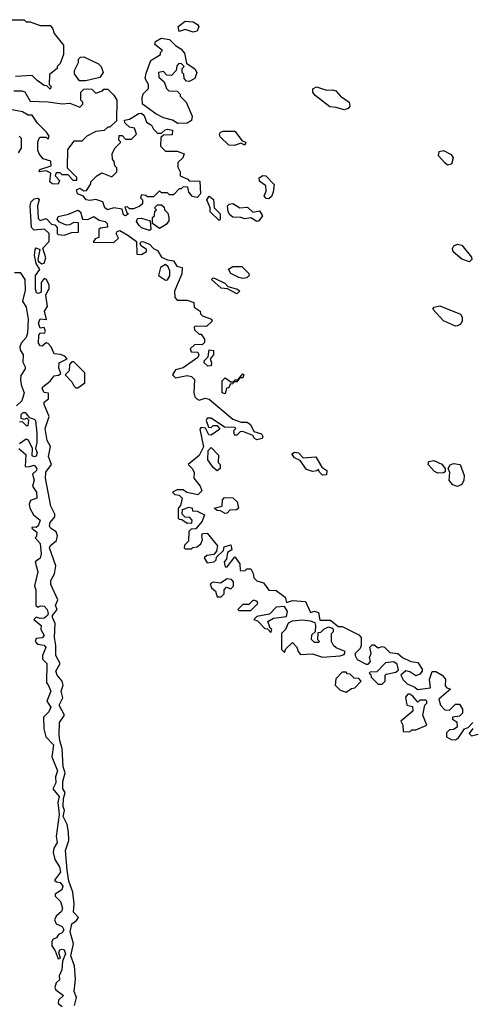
# Model space of a CAD drawing. Extents: x 2701205 to 2963787, y 496209 to 720276.
# Tile 67 of 154: x 2779092 to 2781369, y 648611 to 653560. Entities that reach past the tile are written whole.
import ezdxf

# ---------------------------------------------------------------- set-up
doc = ezdxf.new("R2010")
doc.units = 0

msp = doc.modelspace()

# ---------------------------------------------------------------- linework, layer by layer
at = {"layer": '0CON05XD'}
for points in [[(2779025, 653560), (2779115, 653560), (2779125, 653550), (2779145, 653550), (2779195, 653530), (2779245, 653530), (2779257, 653517), (2779265, 653490), (2779311.7, 653431.7), (2779312.5, 653385), (2779295, 653340), (2779280, 653325), (2779280, 653315), (2779242.5, 653285), (2779240, 653235), (2779250, 653225), (2779245, 653210), (2779228.3, 653228.3), (2779215, 653230), (2779180, 653255), (2779155, 653280), (2779070, 653275)], [(2779965, 653497.5), (2779925, 653510), (2779895, 653500), (2779890, 653525), (2779925, 653552.5), (2779965, 653550), (2779986.4, 653536.4), (2779992.5, 653525), (2779985, 653502.5), (2779965, 653497.5)], [(2779888.3, 653038.3), (2779860, 653055), (2779815, 653067.5), (2779776.4, 653086.4), (2779710, 653135), (2779707.5, 653165), (2779713, 653187), (2779740, 653215), (2779740, 653235), (2779722.5, 653265), (2779728.3, 653291.7), (2779752.5, 653355), (2779800, 653385), (2779800, 653395), (2779810, 653405), (2779772.5, 653435), (2779775, 653450), (2779803, 653467), (2779845, 653460), (2779875, 653430), (2779903, 653413), (2779921.7, 653391.7), (2779931.7, 653341.7), (2779973, 653313), (2779982.5, 653295), (2779972.5, 653265), (2779945, 653250), (2779931.7, 653251.7), (2779920, 653265), (2779917, 653287), (2779910, 653295), (2779910, 653315), (2779920, 653325), (2779905, 653340), (2779891.7, 653338.3), (2779881.7, 653328.3), (2779880, 653305), (2779855, 653280), (2779831.7, 653281.7), (2779815, 653300), (2779790, 653295), (2779791.7, 653271.7), (2779818.3, 653248.3), (2779830, 653215), (2779843, 653203), (2779885, 653200), (2779900, 653185), (2779900, 653175), (2779930, 653145), (2779960, 653075), (2779956.1, 653053.9), (2779935, 653040), (2779888.3, 653038.3)], [(2779425, 653252.5), (2779393, 653253), (2779368.3, 653288.3), (2779367.5, 653305), (2779387.5, 653345), (2779388.3, 653361.7), (2779398.3, 653371.7), (2779415, 653372.5), (2779488.3, 653338.3), (2779502.5, 653325), (2779512.5, 653295), (2779495, 653270), (2779425, 653252.5)], [(2779063, 653203), (2779103, 653203), (2779117, 653197), (2779145, 653150), (2779235, 653147.5), (2779305, 653137.5), (2779345, 653140), (2779395, 653120), (2779410, 653135), (2779410, 653145), (2779400, 653155), (2779400, 653195), (2779415, 653210), (2779435, 653212.5), (2779455, 653210), (2779475, 653190), (2779508.3, 653201.7), (2779515, 653210), (2779535, 653210), (2779565, 653180), (2779580, 653155), (2779578.3, 653051.7), (2779545, 653020), (2779535, 653020), (2779517, 653003), (2779475, 652997.5), (2779430, 652975), (2779405, 652950), (2779365, 652950), (2779333, 652907), (2779330, 652815), (2779378.3, 652768.3), (2779378.3, 652751.7), (2779361.7, 652751.7), (2779335, 652780), (2779305, 652780), (2779295, 652790), (2779275, 652790), (2779270, 652775), (2779291.7, 652751.7), (2779285, 652734)], [(2780725, 653106.7), (2780685, 653119.2), (2780652, 653122), (2780578.8, 653178.8), (2780566, 653195), (2780567.3, 653212.7), (2780585, 653222), (2780635, 653206), (2780665, 653208), (2780682.7, 653202.7), (2780706.7, 653175), (2780750, 653145), (2780752.9, 653125), (2780745, 653112.9), (2780725, 653106.7)], [(2779285, 652734), (2779255, 652734.6), (2779243.3, 652745), (2779248.3, 652788.3), (2779225, 652800), (2779190, 652795), (2779193, 652807), (2779250, 652825), (2779248.3, 652848.3), (2779210.7, 652860.7), (2779190, 652885), (2779182.5, 652905), (2779182.5, 652945), (2779190, 652965), (2779195, 652970), (2779225, 652970), (2779235, 652960), (2779240, 652975), (2779227.5, 652995), (2779180.7, 653040.7), (2779155, 653080), (2779135, 653080), (2779106.7, 653096.7), (2779035, 653110)], [(2779625, 652573.8), (2779615, 652580), (2779607.5, 652607.5), (2779565, 652614), (2779533.3, 652605), (2779520.8, 652615), (2779510, 652645), (2779475, 652656.7), (2779445, 652651.4), (2779426.7, 652655), (2779413.6, 652673.6), (2779382.5, 652685), (2779377.5, 652705), (2779395, 652712.5), (2779415, 652700), (2779428.3, 652701.7), (2779450, 652735), (2779450, 652745), (2779480, 652775), (2779505, 652790), (2779555, 652770), (2779580, 652795), (2779580, 652815), (2779570, 652825), (2779567, 652847), (2779558.3, 652858.3), (2779557.5, 652885), (2779570, 652915), (2779600, 652945), (2779590, 652955), (2779591.7, 652978.3), (2779608.3, 652978.3), (2779625, 652960), (2779655, 652960), (2779680, 652985), (2779670, 653015), (2779645, 653020), (2779621.7, 653041.7), (2779620, 653055), (2779645, 653060), (2779691.7, 653088.3), (2779705, 653090), (2779718.3, 653078.3), (2779730, 653045), (2779755, 653030), (2779765, 653010), (2779785, 652990), (2779805, 652990), (2779823, 653007), (2779835, 653010), (2779860, 653005), (2779858.3, 652981.7), (2779815, 652980), (2779801.7, 652968.3), (2779800, 652925), (2779825, 652900), (2779885, 652900), (2779920, 652885), (2779912.5, 652865), (2779888.3, 652841.7), (2779888.3, 652818.3), (2779900, 652795), (2779900, 652775), (2779938.3, 652758.3), (2779945, 652750), (2779998.3, 652748.3), (2780001.2, 652685), (2779985, 652666.7), (2779961.2, 652671.2), (2779943, 652693), (2779937.5, 652717.5), (2779915, 652720), (2779905, 652710), (2779895, 652710), (2779865, 652680), (2779845, 652680), (2779835, 652690), (2779805, 652690), (2779795, 652700), (2779765, 652670), (2779735, 652670), (2779727, 652677), (2779705, 652680), (2779700, 652665), (2779710, 652655), (2779710, 652635), (2779697, 652623), (2779665, 652610), (2779645, 652610), (2779635, 652620), (2779621.7, 652618.3), (2779631.7, 652591.7), (2779640, 652585), (2779625, 652573.8)], [(2780173, 652927), (2780145, 652930), (2780100.7, 652970.7), (2780097.5, 652985), (2780102.5, 652995), (2780115, 653000), (2780175, 653000), (2780211.7, 652951.7), (2780230, 652945), (2780225, 652930), (2780205, 652940), (2780173, 652927)], [(2779090, 652975), (2779100, 652965), (2779100, 652915), (2779085, 652890)], [(2781245, 652828.8), (2781230.3, 652840.3), (2781198.8, 652875), (2781201.7, 652898.3), (2781225, 652902), (2781262.1, 652882.1), (2781272.5, 652865), (2781265, 652833.8), (2781245, 652828.8)], [(2780345, 652660), (2780331.7, 652661.7), (2780322.5, 652675), (2780331.7, 652698.3), (2780330, 652725), (2780298.3, 652748.3), (2780297.5, 652765), (2780315, 652777.5), (2780330, 652775), (2780371.7, 652731.7), (2780367, 652693), (2780358.3, 652671.7), (2780345, 652660)], [(2779368.2, 648605), (2779376.9, 648645), (2779365.5, 648675), (2779373, 648737), (2779366.9, 648805), (2779349.4, 648855), (2779362.2, 648915), (2779346.2, 648975), (2779354.5, 649015), (2779377.7, 649032.3), (2779387.1, 649047.1), (2779362, 649075), (2779365.7, 649115.7), (2779359.2, 649175), (2779339.6, 649229.6), (2779330.4, 649285), (2779323.2, 649385), (2779338.6, 649435), (2779337, 649477), (2779330.6, 649515), (2779310, 649555), (2779317.1, 649585), (2779311.4, 649605), (2779312.5, 649645), (2779320, 649675), (2779309.5, 649695), (2779308.2, 649731.8), (2779320.8, 649775), (2779310.8, 649805), (2779306.4, 649896.4), (2779293.5, 649935), (2779290.9, 649965), (2779292.9, 650027.1), (2779316.7, 650065), (2779290, 650115), (2779308.3, 650151.7), (2779300, 650185), (2779310, 650215), (2779305.8, 650235), (2779280, 650265), (2779273.3, 650285), (2779296.2, 650325), (2779273.5, 650365), (2779274.5, 650415), (2779267.1, 650455), (2779271.1, 650525), (2779256.7, 650555), (2779257.1, 650565), (2779280, 650595), (2779272, 650615), (2779283.3, 650645), (2779248.8, 650721.2), (2779248.3, 650741.7), (2779267.5, 650775), (2779272.9, 650815), (2779241.5, 650905), (2779245, 650915.7), (2779277.5, 650942.5), (2779282, 650965), (2779275.8, 650985.8), (2779246.2, 651005), (2779241.9, 651015), (2779245, 651033.3), (2779268, 651062), (2779268.8, 651075), (2779249.2, 651115), (2779222, 651255), (2779223.9, 651286.1), (2779251.2, 651325), (2779237.5, 651365), (2779247.5, 651415), (2779230, 651445), (2779219.4, 651505), (2779240, 651565), (2779214.3, 651625.7), (2779215, 651637.5), (2779236.2, 651653.8), (2779236.4, 651683.6), (2779215, 651686.7), (2779204.5, 651705), (2779208, 651715), (2779245, 651742.5), (2779265, 651770), (2779287, 651773), (2779298.3, 651781.7), (2779288.3, 651808.3), (2779290, 651835), (2779330, 651855), (2779318.3, 651868.3), (2779297, 651877), (2779265, 651880), (2779250, 651915), (2779235, 651932.5), (2779225, 651936.7), (2779205, 651918.8), (2779195, 651920), (2779187.1, 651935), (2779187.5, 651975), (2779195, 651986.7), (2779216.2, 651983.8), (2779222.5, 651995), (2779215, 652012.5), (2779195, 652008.8), (2779185.7, 652035), (2779195, 652056.2), (2779227, 652053), (2779217.5, 652095), (2779231.7, 652118.3), (2779223.3, 652175), (2779233, 652197), (2779240, 652205), (2779240, 652225), (2779227.5, 652255), (2779215, 652260), (2779200.7, 652239.3), (2779199.3, 652190.7), (2779186.1, 652183.9), (2779176.4, 652186.4), (2779170.6, 652205), (2779170.6, 652275), (2779192.5, 652305), (2779174.3, 652335), (2779166.2, 652375), (2779170, 652405), (2779175, 652413.3), (2779192.5, 652405), (2779182.5, 652355), (2779186.7, 652345), (2779203.3, 652333.3), (2779215, 652336.7), (2779223.6, 652363.6), (2779208.3, 652411.7), (2779240, 652445), (2779240, 652485), (2779217.5, 652507.5), (2779165, 652501.4), (2779151.5, 652515), (2779143.9, 652625), (2779150, 652645), (2779165, 652660), (2779183, 652663), (2779190, 652655), (2779182, 652625), (2779185, 652560), (2779195, 652550), (2779225, 652560), (2779251.7, 652531.7), (2779268.3, 652528.3), (2779280, 652515), (2779280, 652485), (2779285, 652480), (2779315, 652477.5), (2779355, 652490), (2779388.3, 652491.7), (2779388.3, 652538.3), (2779365, 652540), (2779341.7, 652528.3), (2779325, 652527.5), (2779291.7, 652541.7), (2779280, 652555), (2779285, 652570), (2779337, 652583), (2779385, 652603.3), (2779398, 652595), (2779407.5, 652557.5), (2779435, 652556), (2779465, 652570), (2779492.1, 652552.1), (2779522, 652545), (2779532, 652535), (2779533, 652517), (2779498.3, 652511.7), (2779490, 652505), (2779490, 652465), (2779471.7, 652458.3), (2779461.7, 652441.7), (2779565, 652440), (2779588.3, 652461.7), (2779577.5, 652485), (2779582.5, 652495), (2779595, 652500), (2779636.7, 652476.7), (2779680, 652445), (2779681.7, 652381.7), (2779705, 652380), (2779730, 652395), (2779730, 652405), (2779703.6, 652423.6), (2779697.5, 652435), (2779702.5, 652445), (2779715, 652443.8), (2779745, 652431.4), (2779765, 652410), (2779785, 652400), (2779806.1, 652366.1), (2779835, 652352.5), (2779865, 652347.5), (2779881.7, 652321.7), (2779910, 652315), (2779907, 652283), (2779870, 652195), (2779873, 652163), (2779885, 652150), (2779935, 652150), (2779968.3, 652138.3), (2779970, 652115), (2780000, 652095), (2780001.7, 652081.7), (2780011.7, 652071.7), (2780057.5, 652055), (2780060, 652045), (2780031.7, 652018.3), (2779975, 652020), (2779970, 652015), (2779971.7, 652001.7), (2779995, 651980), (2780005, 651980), (2780022.5, 651955), (2780021.7, 651938.3), (2780010, 651925), (2779973, 651927), (2779950, 651905), (2779955, 651890), (2779988.3, 651888.3), (2779992.5, 651875), (2779988.3, 651861.7), (2779915, 651810), (2779875, 651800), (2779860, 651775), (2779875, 651760), (2779935, 651772.5), (2779957, 651767), (2779971.7, 651751.7), (2779967.5, 651685), (2779972.5, 651665), (2779983.6, 651653.6), (2779995, 651647.5), (2780025, 651657.5), (2780045, 651652.5), (2780165, 651552.5), (2780207, 651537), (2780237, 651537), (2780252.5, 651525), (2780270, 651490), (2780308.3, 651478.3), (2780316, 651465), (2780311.2, 651455), (2780285, 651448), (2780272.5, 651455), (2780265, 651470), (2780215, 651490), (2780201.7, 651488.3), (2780185, 651472.5), (2780172.5, 651472.5), (2780170, 651495), (2780180, 651505), (2780175, 651510), (2780121.7, 651511.7), (2780055, 651557.5), (2780035, 651557.5), (2780030, 651545), (2780041.7, 651511.7), (2780055, 651510), (2780065, 651520), (2780085, 651520), (2780098.3, 651501.7), (2780055, 651472.5), (2780043.6, 651473.6), (2780027.5, 651507.5), (2780005, 651510), (2779998.3, 651501.7), (2780017, 651413), (2779995, 651370), (2779940, 651325), (2779960, 651305), (2779970, 651285), (2779967.5, 651255), (2780000, 651215), (2780007.5, 651192.5), (2779987.5, 651172.5), (2779933, 651183), (2779915, 651197.5), (2779885, 651197.5), (2779860, 651185), (2779873, 651173), (2779895, 651170), (2779910, 651155), (2779901.7, 651118.3), (2779890, 651105), (2779890, 651055), (2779895, 651050), (2779908.3, 651048.3), (2779935, 651030), (2779958.3, 651031.7), (2779960, 651045), (2779948.3, 651058.3), (2779925, 651060), (2779910, 651075), (2779911.7, 651098.3), (2779945, 651110), (2779960, 651105), (2779961.7, 651091.7), (2779985, 651090), (2780021.7, 651071.7), (2780010.7, 651039.3), (2779978.3, 651001.7), (2779955, 651000), (2779942.5, 650987.5), (2779941.7, 650938.3), (2779921.7, 650918.3), (2779920, 650905), (2779925, 650900), (2779955, 650900), (2779963, 650907), (2779985, 650910), (2780002.5, 650925), (2780012.5, 650945), (2780007.5, 650965), (2780011.7, 650978.3), (2780035, 650980), (2780087.5, 650915), (2780081.7, 650888.3), (2780068.3, 650871.7), (2780033, 650867), (2780020, 650855), (2780035, 650830), (2780070, 650835), (2780080, 650845), (2780081.7, 650858.3), (2780117.5, 650892.5), (2780120, 650910), (2780155, 650920), (2780160, 650895), (2780138.3, 650881.7), (2780131.7, 650848.3), (2780120, 650835), (2780125, 650810), (2780135, 650810), (2780175, 650860), (2780200, 650825), (2780201.7, 650791.7), (2780225, 650790), (2780235, 650800), (2780255, 650800), (2780267, 650777), (2780270, 650755), (2780285, 650740), (2780319.3, 650729.3), (2780345, 650692.5), (2780381.7, 650691.7), (2780415, 650667.5)], [(2780095, 652550), (2780050, 652595), (2780050, 652615), (2780033.3, 652655), (2780045, 652672.5), (2780067, 652657), (2780070, 652615), (2780100, 652585), (2780100, 652555), (2780095, 652550)], [(2779795, 652510), (2779760, 652535), (2779760, 652565), (2779770, 652575), (2779771.7, 652598.3), (2779780, 652605), (2779770, 652615), (2779785, 652630), (2779805, 652630), (2779818.3, 652618.3), (2779820, 652605), (2779837, 652587), (2779842.5, 652565), (2779841.7, 652548.3), (2779829.3, 652530.7), (2779795, 652510)], [(2780285, 652546.2), (2780255, 652563.8), (2780225, 652559.2), (2780205, 652566), (2780165, 652566.7), (2780148.8, 652578.8), (2780140, 652595), (2780137.5, 652625), (2780146.4, 652633.6), (2780165, 652636.2), (2780200, 652615), (2780237.5, 652617.5), (2780265, 652592.5), (2780298.8, 652598.8), (2780313.3, 652575), (2780295, 652548.8), (2780285, 652546.2)], [(2779745, 652501.2), (2779705, 652514.5), (2779692.9, 652525), (2779680, 652545), (2779685, 652560), (2779705, 652562.5), (2779748.3, 652548.3), (2779752.5, 652505), (2779745, 652501.2)], [(2781355, 652343.8), (2781316.8, 652356.8), (2781273, 652393), (2781269.3, 652410.7), (2781276.1, 652423.9), (2781295, 652431.2), (2781316, 652426), (2781365.7, 652365.7), (2781366.1, 652353.9), (2781355, 652343.8)], [(2779825, 652250), (2779835, 652252.5), (2779847, 652273), (2779847.5, 652297.5), (2779838.3, 652318.3), (2779825, 652330), (2779800, 652315), (2779790, 652275), (2779825, 652250)], [(2780215, 652258.5), (2780195, 652264), (2780154.5, 652285), (2780143.3, 652306.7), (2780165, 652319.2), (2780208.8, 652318.8), (2780244, 652285), (2780246, 652274), (2780235, 652262.2), (2780215, 652258.5)], [(2779065, 652290), (2779095, 652290), (2779118, 652255), (2779118.8, 652201.2), (2779106.1, 652146.1), (2779124, 652115), (2779134.3, 652055), (2779132, 651985), (2779125, 651962.5), (2779100, 651935), (2779093.3, 651915), (2779095, 651900), (2779110, 651875), (2779108.3, 651838.3), (2779120, 651815), (2779120, 651805), (2779098.3, 651771.7), (2779096.4, 651753.6), (2779098.8, 651725), (2779113.8, 651685), (2779102.5, 651645), (2779075, 651620)], [(2780185, 652182.5), (2780137, 652207), (2780105, 652211.2), (2780057.5, 652255), (2780065, 652262.5), (2780075, 652260), (2780124, 652235), (2780139.3, 652219.3), (2780187.5, 652205), (2780200, 652195), (2780185, 652182.5)], [(2781285, 652020), (2781225, 652046.2), (2781170, 652105), (2781177.5, 652115), (2781205, 652122.5), (2781309.2, 652079.2), (2781318.8, 652065), (2781318, 652045), (2781309.7, 652030.3), (2781295, 652020.8), (2781285, 652020)], [(2780038.3, 651818.3), (2780020, 651835), (2780020, 651845), (2780040, 651865), (2780045, 651900), (2780067.5, 651897.5), (2780067.5, 651875), (2780050, 651855), (2780057.5, 651835), (2780055, 651820), (2780038.3, 651818.3)], [(2779385, 651710), (2779420, 651735), (2779420, 651785), (2779365, 651840), (2779355, 651840), (2779342.5, 651827.5), (2779340, 651795), (2779320, 651775), (2779355, 651740), (2779365, 651720), (2779375, 651710), (2779385, 651710)], [(2780125, 651680), (2780110, 651685), (2780110, 651745), (2780125, 651760), (2780155, 651740), (2780170, 651740), (2780175, 651750), (2780190, 651750), (2780215, 651780), (2780220, 651775), (2780215, 651760), (2780200, 651760), (2780185, 651740), (2780170, 651740), (2780165, 651730), (2780151.7, 651728.3), (2780145, 651710), (2780131.7, 651708.3), (2780125, 651680)], [(2779091.7, 651538.3), (2779105, 651540), (2779125, 651520), (2779135, 651520), (2779137.5, 651547.5), (2779127.5, 651557.5), (2779115, 651550), (2779100, 651555), (2779100, 651575), (2779110, 651585), (2779120, 651585), (2779140, 651560), (2779165, 651552.5), (2779170.6, 651545), (2779178.2, 651481.8), (2779178.8, 651435), (2779171.2, 651405), (2779180, 651385), (2779175, 651366), (2779165, 651362.5), (2779155, 651367.5), (2779156.7, 651405), (2779136.1, 651446.1), (2779125, 651452.5), (2779091.7, 651428.3)], [(2779087.5, 651405), (2779123.3, 651375), (2779120, 651315), (2779135, 651312.5), (2779165, 651320.8), (2779178.1, 651305), (2779176, 651294), (2779156.2, 651275), (2779164.2, 651245), (2779155.7, 651215), (2779177.1, 651185), (2779178, 651155), (2779147, 651143), (2779140, 651125), (2779142.5, 651105), (2779161.7, 651071.7), (2779195.6, 651045), (2779185, 651016), (2779175, 651007.5), (2779155, 651010), (2779152.5, 651005), (2779177.5, 650985), (2779177, 650963), (2779170, 650955), (2779195, 650927.5), (2779200.6, 650875), (2779195, 650853.3), (2779170, 650835), (2779183.8, 650785), (2779166.2, 650715), (2779173.6, 650693.6), (2779172.5, 650615), (2779185, 650607.5), (2779196, 650614), (2779215, 650612.5), (2779230, 650595), (2779235.8, 650575), (2779232.5, 650565), (2779215, 650552.5), (2779195, 650550), (2779175, 650557.5), (2779162.5, 650545), (2779200, 650515), (2779198.8, 650495), (2779215.7, 650465), (2779205, 650453.8), (2779175, 650450), (2779170, 650435), (2779181.7, 650421.7), (2779215, 650416), (2779223.3, 650405), (2779206.7, 650365), (2779206.7, 650346.7), (2779228.8, 650325), (2779227, 650227), (2779235, 650217.5), (2779248.2, 650185), (2779228.8, 650135), (2779248.5, 650105), (2779239.1, 650080.9), (2779212.5, 650055), (2779213.3, 649995), (2779223.3, 649955), (2779261.9, 649915), (2779254, 649855), (2779281.8, 649785), (2779272.2, 649755), (2779274.4, 649725), (2779258.8, 649695), (2779290, 649655), (2779283.3, 649625), (2779290, 649565), (2779275.6, 649455), (2779281.1, 649425), (2779264.5, 649395.5), (2779260.5, 649375), (2779268.3, 649338.3), (2779292.8, 649302.8), (2779296.7, 649275), (2779267.5, 649235), (2779276.7, 649226.7), (2779295, 649223.3), (2779309.5, 649205), (2779303.8, 649186.2), (2779271.2, 649165), (2779271.2, 649155), (2779297.3, 649127.3), (2779306.5, 649095), (2779301.7, 649078.3), (2779276.1, 649053.9), (2779266.7, 649035), (2779276.1, 649016.1), (2779305, 649002.9), (2779314.3, 648985), (2779305, 648970.8), (2779287.5, 648962.5), (2779277.5, 648945), (2779260.7, 648939.3), (2779253.6, 648926.4), (2779253.8, 648905), (2779270.7, 648880.7), (2779285, 648840), (2779297.5, 648842.5), (2779289.3, 648869.3), (2779293.3, 648885), (2779305, 648889.2), (2779315.7, 648885), (2779322.9, 648865), (2779307.5, 648827.5)], [(2780085, 651292.5), (2780065, 651310), (2780038.3, 651348.3), (2780040, 651395), (2780055, 651410), (2780091.7, 651371.7), (2780090, 651335), (2780100, 651325), (2780100, 651305), (2780085, 651292.5)], [(2780615, 651270), (2780600, 651285), (2780595, 651300), (2780587.5, 651292.5), (2780565, 651290), (2780535, 651300), (2780502.5, 651345), (2780475, 651357.5), (2780461.7, 651378.3), (2780473.9, 651386.1), (2780495, 651383.3), (2780517.5, 651357.5), (2780582.5, 651362.5), (2780611.7, 651311.7), (2780637.5, 651295), (2780635, 651272.5), (2780615, 651270)], [(2781195, 651281.2), (2781178.8, 651288.8), (2781147.5, 651325), (2781150, 651340), (2781175, 651343.8), (2781215.8, 651325.8), (2781233.3, 651305), (2781232.5, 651287.5), (2781225, 651282.5), (2781195, 651281.2)], [(2781295, 651213.3), (2781271.7, 651221.7), (2781253.6, 651243.6), (2781256.4, 651283.6), (2781247.5, 651305), (2781257, 651323), (2781275, 651330), (2781307.5, 651325), (2781328.3, 651268.3), (2781326.7, 651245), (2781316.1, 651223.9), (2781295, 651213.3)], [(2780125, 651077.5), (2780101.7, 651091.7), (2780085, 651092.5), (2780070, 651105), (2780110, 651115), (2780113, 651147), (2780122, 651158), (2780165, 651156.2), (2780186.1, 651136.1), (2780192.5, 651105), (2780183, 651097), (2780150, 651095), (2780135, 651080), (2780125, 651077.5)], [(2780105, 650660), (2780120, 650675), (2780120, 650695), (2780131.7, 650708.3), (2780155, 650700), (2780167, 650713), (2780167.5, 650735), (2780157, 650747), (2780135, 650750), (2780101.7, 650728.3), (2780065, 650732.5), (2780050, 650725), (2780057.5, 650705), (2780077, 650687), (2780085, 650660), (2780105, 650660)], [(2780415, 650667.5), (2780427, 650657), (2780435, 650630), (2780465, 650640), (2780530, 650635), (2780555, 650580), (2780575, 650587.5), (2780595, 650580), (2780601.7, 650541.7), (2780655, 650542.5), (2780695, 650510), (2780715, 650510), (2780798.8, 650468.8), (2780810, 650455), (2780810, 650415), (2780805, 650400), (2780780, 650375), (2780780, 650365), (2780790, 650345), (2780835, 650320), (2780845, 650320), (2780857.5, 650335), (2780852.5, 650355), (2780860, 650375), (2780853, 650407), (2780865, 650417.5), (2780875, 650417.5), (2780895, 650402.5), (2780915, 650410), (2780927, 650407), (2780955, 650380), (2780995, 650373.8), (2781017.5, 650355), (2781060, 650335), (2781095, 650330), (2781116.7, 650295), (2781116.7, 650285), (2781105, 650270), (2781085, 650262.5), (2781055, 650282.5), (2781035, 650287.5), (2781010, 650265), (2781021.7, 650241.7), (2781041.7, 650221.7), (2781080, 650205), (2781093, 650193), (2781158.3, 650201.7), (2781153.6, 650243.6), (2781166.4, 650283.6), (2781185, 650283.3), (2781217.5, 650265), (2781233.8, 650245), (2781232.5, 650212.5), (2781241.7, 650201.7), (2781260, 650195), (2781200, 650145), (2781210, 650115), (2781231.7, 650091.7), (2781255, 650090), (2781285, 650120), (2781305, 650120), (2781320, 650095), (2781320, 650075), (2781305, 650060), (2781270, 650055), (2781270, 650045), (2781291.7, 650031.7), (2781292.5, 650005), (2781275, 649992.5), (2781255, 649990), (2781240, 649975), (2781240, 649955), (2781263, 649943), (2781285, 649940), (2781299.3, 649950.7), (2781330, 649995), (2781348.3, 650001.7), (2781371.7, 650028.3)], [(2780255, 650590), (2780290, 650625), (2780287.5, 650635), (2780275, 650640), (2780265, 650640), (2780245, 650620), (2780215, 650620), (2780190, 650595), (2780195, 650590), (2780255, 650590)], [(2780355, 650480), (2780360, 650495), (2780351.7, 650501.7), (2780340, 650535), (2780368.3, 650551.7), (2780435, 650560), (2780440, 650585), (2780425, 650610), (2780383, 650607), (2780348.3, 650571.7), (2780285, 650560), (2780270, 650545), (2780288.3, 650538.3), (2780325, 650500), (2780338.3, 650498.3), (2780355, 650480)], [(2780615, 650356.7), (2780705, 650362.5), (2780725, 650370), (2780730, 650385), (2780685, 650402.5), (2780670, 650415), (2780660, 650435), (2780660, 650475), (2780670, 650485), (2780670, 650495), (2780661.7, 650501.7), (2780643.8, 650506.2), (2780620, 650495), (2780605, 650480), (2780591.7, 650478.3), (2780590, 650445), (2780600, 650435), (2780595, 650430), (2780575, 650430), (2780560, 650445), (2780561.7, 650468.3), (2780580, 650485), (2780582.5, 650515), (2780578.3, 650528.3), (2780555, 650537.5), (2780515, 650542.5), (2780463, 650537), (2780443.3, 650526.7), (2780430, 650495), (2780410, 650475), (2780410, 650395), (2780425, 650380), (2780431.7, 650398.3), (2780465, 650430), (2780487, 650407), (2780492.5, 650385), (2780505, 650370), (2780565, 650372.5), (2780615, 650356.7)], [(2780915, 650220), (2780930, 650235), (2780930, 650265), (2780935, 650270), (2780985, 650280), (2780998.3, 650291.7), (2780990.7, 650320.7), (2780975, 650333.3), (2780933, 650327), (2780888.3, 650281.7), (2780855, 650280), (2780850, 650275), (2780858.3, 650268.3), (2780860, 650255), (2780895, 650220), (2780915, 650220)], [(2780735, 650180), (2780761.7, 650198.3), (2780778.3, 650201.7), (2780810, 650235), (2780798.3, 650248.3), (2780775, 650250), (2780755, 650270), (2780741.7, 650271.7), (2780735, 650280), (2780715, 650280), (2780683, 650247), (2780680, 650215), (2780705, 650190), (2780735, 650180)], [(2781055, 649980), (2781065, 649990), (2781085, 649990), (2781140, 650015), (2781120, 650065), (2781130, 650115), (2781140, 650125), (2781140, 650135), (2781135, 650140), (2781105, 650140), (2781095, 650130), (2781069.3, 650159.3), (2781055, 650170), (2781045, 650170), (2781032.5, 650155), (2781040, 650115), (2781068.3, 650108.3), (2781070, 650085), (2781010, 650035), (2781020, 650015), (2781021.7, 649981.7), (2781055, 649980)], [(2781371.7, 649998.3), (2781353, 649973), (2781365, 649960), (2781398.3, 649968.3)], [(2779307.5, 648827.5), (2779303.3, 648785), (2779290, 648755), (2779292.5, 648735), (2779275, 648718.8), (2779268.9, 648695), (2779273.8, 648683.8), (2779312.5, 648655), (2779287.9, 648632.1), (2779286, 648615), (2779305, 648600.8)]]:
    msp.add_lwpolyline(points, dxfattribs=at)

doc.saveas('drawing.dxf')
